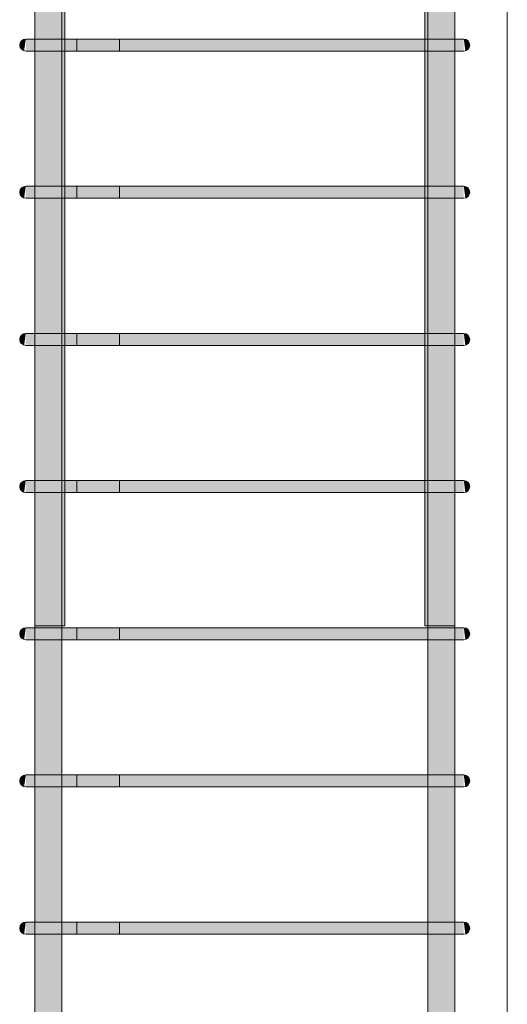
# Model space of a CAD drawing. Header units: millimetres. Extents: x 4307 to 42792, y 1610 to 10025.
# Tile 77 of 256: x 14865 to 15190, y 4568 to 5224. Entities that reach past the tile are written whole.
import ezdxf

# ---------------------------------------------------------------- set-up
doc = ezdxf.new("R2010")
doc.units = ezdxf.units.MM
doc.layers.add('S-COLS', color=52, linetype='Continuous', lineweight=9)
doc.layers.add('S-RBAR', color=171, linetype='Continuous', lineweight=5)

msp = doc.modelspace()

# ---------------------------------------------------------------- hatches: boundary and pattern name
at = {"layer": 'S-RBAR'}
h = msp.add_hatch(color=7, dxfattribs=at)
h.paths.add_polyline_path([(14895.05, 4820), (14895.05, 4908.83), (14893.05, 4908.83), (14893.05, 4820)])
h.paths.add_polyline_path([(14893.05, 4916.83), (14895.05, 4916.83), (14895.05, 5007), (14893.05, 5007), (14893.05, 4946.38)])
h.paths.add_polyline_path([(14893.05, 5015), (14895.05, 5015), (14895.05, 5105.17), (14893.05, 5105.17), (14893.05, 5052.67)])
h.paths.add_polyline_path([(14893.05, 5113.17), (14895.05, 5113.17), (14895.05, 5203.33), (14893.05, 5203.33), (14893.05, 5158.96)])
h.paths.add_polyline_path([(14893.05, 5211.33), (14895.05, 5211.33), (14895.05, 5301.5), (14893.05, 5301.5), (14893.05, 5212.11)])
h.paths.add_polyline_path([(14893.05, 5309.5), (14895.05, 5309.5), (14895.05, 5399.67), (14893.05, 5399.67), (14893.05, 5318.4)])
h.paths.add_polyline_path([(14895.05, 5407.67), (14895.05, 5497.83), (14893.05, 5497.83), (14893.05, 5407.67)])
h.paths.add_polyline_path([(14893.05, 5505.83), (14895.05, 5505.83), (14895.05, 5596), (14893.05, 5596), (14893.05, 5530.98)])
h.paths.add_polyline_path([(14895, 5650), (14894.83, 5648.71), (14894.33, 5647.5), (14893.54, 5646.46), (14892.5, 5645.67), (14890.66, 5645.09), (14890, 5645), (14888.71, 5645.17), (14887.5, 5645.67), (14886.46, 5646.46), (14885.67, 5647.5), (14885.17, 5648.71), (14891.29, 5649.51)])
h.paths.add_polyline_path([(14895.05, 5604), (14895, 5650), (14885, 5650), (14885, 5657.64), (14875.05, 5657.64), (14875.05, 5610), (14893.05, 5610), (14893.05, 5604)])
h.paths.add_polyline_path([(14895, 5679.64), (14895.05, 5679.88), (14895, 5679.88)])
h.paths.add_polyline_path([(14885, 5679.64), (14885, 5807.8), (14875.05, 5807.8), (14875.05, 5679.64)])
h.paths.add_polyline_path([(14895.05, 5832.8), (14895.05, 5916), (14893.05, 5916), (14893.05, 5870), (14875.05, 5870), (14875.05, 5832.8), (14885, 5832.8), (14885.17, 5840), (14895, 5840), (14895, 5832.8)])
h.paths.add_polyline_path([(14895, 5840), (14885.17, 5841.29), (14885.67, 5842.5), (14886.46, 5843.54), (14887.5, 5844.33), (14888.71, 5844.83), (14890.66, 5844.91), (14891.29, 5844.83), (14892.5, 5844.33), (14893.54, 5843.54), (14894.33, 5842.5), (14894.83, 5841.29)])
h.paths.add_polyline_path([(14893.05, 5924), (14895.05, 5924), (14895.05, 6016), (14893.05, 6016), (14893.05, 5956.14)])
h.paths.add_polyline_path([(14893.05, 6024), (14895.05, 6024), (14895.05, 6116), (14893.05, 6116), (14893.05, 6062.43)])
h.paths.add_polyline_path([(14893.05, 6124), (14895.05, 6124), (14895.05, 6216), (14893.05, 6216), (14893.05, 6168.72)])
h.paths.add_polyline_path([(14895.05, 6224), (14895.05, 6316), (14893.05, 6316), (14893.05, 6224)])
h.paths.add_polyline_path([(14893.05, 6324), (14895.05, 6324), (14895.05, 6416), (14893.05, 6416), (14893.05, 6328.16)])
h.paths.add_polyline_path([(14895.05, 6424), (14895.05, 6516), (14893.05, 6516), (14893.05, 6424)])
h.paths.add_polyline_path([(14895.05, 6524), (14895.05, 6616), (14893.05, 6616), (14893.05, 6524)])
h.paths.add_polyline_path([(14895.05, 6624), (14895.05, 6670), (14893.05, 6670), (14893.05, 6624)])
h = msp.add_hatch(color=7, dxfattribs=at)
h.paths.add_polyline_path([(14895.05, 4820), (14895.05, 4908.83), (14893.05, 4908.83), (14893.05, 4820)])
h.paths.add_polyline_path([(14893.05, 4916.83), (14895.05, 4916.83), (14895.05, 5007), (14893.05, 5007), (14893.05, 4946.38)])
h.paths.add_polyline_path([(14893.05, 5015), (14895.05, 5015), (14895.05, 5105.17), (14893.05, 5105.17), (14893.05, 5052.67)])
h.paths.add_polyline_path([(14893.05, 5113.17), (14895.05, 5113.17), (14895.05, 5203.33), (14893.05, 5203.33), (14893.05, 5158.96)])
h.paths.add_polyline_path([(14893.05, 5211.33), (14895.05, 5211.33), (14895.05, 5301.5), (14893.05, 5301.5), (14893.05, 5212.11)])
h.paths.add_polyline_path([(14893.05, 5309.5), (14895.05, 5309.5), (14895.05, 5399.67), (14893.05, 5399.67), (14893.05, 5318.4)])
h.paths.add_polyline_path([(14895.05, 5407.67), (14895.05, 5497.83), (14893.05, 5497.83), (14893.05, 5407.67)])
h.paths.add_polyline_path([(14893.05, 5505.83), (14895.05, 5505.83), (14895.05, 5596), (14893.05, 5596), (14893.05, 5530.98)])
h.paths.add_polyline_path([(14895, 5650), (14894.83, 5648.71), (14894.33, 5647.5), (14893.54, 5646.46), (14892.5, 5645.67), (14890.66, 5645.09), (14890, 5645), (14888.71, 5645.17), (14887.5, 5645.67), (14886.46, 5646.46), (14885.67, 5647.5), (14885.17, 5648.71), (14891.29, 5649.51)])
h.paths.add_polyline_path([(14895.05, 5604), (14895, 5650), (14885, 5650), (14885, 5657.64), (14875.05, 5657.64), (14875.05, 5610), (14893.05, 5610), (14893.05, 5604)])
h.paths.add_polyline_path([(14895, 5679.64), (14895.05, 5679.88), (14895, 5679.88)])
h.paths.add_polyline_path([(14885, 5679.64), (14885, 5807.8), (14875.05, 5807.8), (14875.05, 5679.64)])
h.paths.add_polyline_path([(14895.05, 5832.8), (14895.05, 5916), (14893.05, 5916), (14893.05, 5870), (14875.05, 5870), (14875.05, 5832.8), (14885, 5832.8), (14885.17, 5840), (14895, 5840), (14895, 5832.8)])
h.paths.add_polyline_path([(14895, 5840), (14885.17, 5841.29), (14885.67, 5842.5), (14886.46, 5843.54), (14887.5, 5844.33), (14888.71, 5844.83), (14890.66, 5844.91), (14891.29, 5844.83), (14892.5, 5844.33), (14893.54, 5843.54), (14894.33, 5842.5), (14894.83, 5841.29)])
h.paths.add_polyline_path([(14893.05, 5924), (14895.05, 5924), (14895.05, 6016), (14893.05, 6016), (14893.05, 5956.14)])
h.paths.add_polyline_path([(14893.05, 6024), (14895.05, 6024), (14895.05, 6116), (14893.05, 6116), (14893.05, 6062.43)])
h.paths.add_polyline_path([(14893.05, 6124), (14895.05, 6124), (14895.05, 6216), (14893.05, 6216), (14893.05, 6168.72)])
h.paths.add_polyline_path([(14895.05, 6224), (14895.05, 6316), (14893.05, 6316), (14893.05, 6224)])
h.paths.add_polyline_path([(14893.05, 6324), (14895.05, 6324), (14895.05, 6416), (14893.05, 6416), (14893.05, 6328.16)])
h.paths.add_polyline_path([(14895.05, 6424), (14895.05, 6516), (14893.05, 6516), (14893.05, 6424)])
h.paths.add_polyline_path([(14895.05, 6524), (14895.05, 6616), (14893.05, 6616), (14893.05, 6524)])
h.paths.add_polyline_path([(14895.05, 6624), (14895.05, 6670), (14893.05, 6670), (14893.05, 6624)])
h = msp.add_hatch(color=7, dxfattribs=at)
h.paths.add_polyline_path([(15136.95, 4820), (15136.95, 4908.83), (15134.95, 4908.83), (15134.95, 4820)])
h.paths.add_polyline_path([(15134.95, 4916.83), (15136.95, 4916.83), (15136.95, 5007), (15134.95, 5007), (15134.95, 4946.38)])
h.paths.add_polyline_path([(15136.95, 5015), (15136.95, 5105.17), (15134.95, 5105.17), (15134.95, 5015)])
h.paths.add_polyline_path([(15136.95, 5113.17), (15136.95, 5203.33), (15134.95, 5203.33), (15134.95, 5113.17)])
h.paths.add_polyline_path([(15134.95, 5211.33), (15136.95, 5211.33), (15136.95, 5301.5), (15134.95, 5301.5), (15134.95, 5212.11)])
h.paths.add_polyline_path([(15134.95, 5309.5), (15136.95, 5309.5), (15136.95, 5399.67), (15134.95, 5399.67), (15134.95, 5318.4)])
h.paths.add_polyline_path([(15134.95, 5407.67), (15136.95, 5407.67), (15136.95, 5497.83), (15134.95, 5497.83), (15134.95, 5424.69)])
h.paths.add_polyline_path([(15136.95, 5505.83), (15136.95, 5596), (15134.95, 5596), (15134.95, 5505.83)])
h.paths.add_polyline_path([(15145, 5650), (15144.83, 5648.71), (15144.33, 5647.5), (15143.54, 5646.46), (15142.5, 5645.67), (15141.29, 5645.17), (15140, 5645), (15138.71, 5645.17), (15137.5, 5645.67), (15136.46, 5646.46), (15135.67, 5647.5), (15135.17, 5648.71), (15141.29, 5649.51)])
h.paths.add_polyline_path([(15134.95, 5604), (15136.95, 5604), (15136.95, 5610), (15154.95, 5610), (15154.95, 5657.64), (15145, 5657.64), (15145, 5650), (15135, 5650), (15134.95, 5637.27)])
h.paths.add_polyline_path([(15154.95, 5679.64), (15154.95, 5807.8), (15145, 5807.8), (15145, 5679.64)])
h.paths.add_polyline_path([(15134.95, 5679.64), (15135, 5679.88), (15134.95, 5679.88)])
h.paths.add_polyline_path([(15135, 5832.8), (15135.17, 5840), (15145, 5840), (15145, 5832.8), (15154.95, 5832.8), (15154.95, 5870), (15136.95, 5870), (15136.95, 5916), (15134.95, 5916), (15134.95, 5832.8)])
h.paths.add_polyline_path([(15145, 5840), (15135.17, 5841.29), (15135.67, 5842.5), (15136.46, 5843.54), (15137.5, 5844.33), (15138.71, 5844.83), (15140, 5845), (15141.29, 5844.83), (15142.5, 5844.33), (15143.54, 5843.54), (15144.33, 5842.5), (15144.83, 5841.29)])
h.paths.add_polyline_path([(15134.95, 5924), (15136.95, 5924), (15136.95, 6016), (15134.95, 6016), (15134.95, 5956.14)])
h.paths.add_polyline_path([(15136.95, 6024), (15136.95, 6116), (15134.95, 6116), (15134.95, 6024)])
h.paths.add_polyline_path([(15134.95, 6124), (15136.95, 6124), (15136.95, 6216), (15134.95, 6216), (15134.95, 6168.72)])
h.paths.add_polyline_path([(15136.95, 6224), (15136.95, 6316), (15134.95, 6316), (15134.95, 6224)])
h.paths.add_polyline_path([(15136.95, 6324), (15136.95, 6416), (15134.95, 6416), (15134.95, 6324)])
h.paths.add_polyline_path([(15134.95, 6424), (15136.95, 6424), (15136.95, 6516), (15134.95, 6516), (15134.95, 6434.45)])
h.paths.add_polyline_path([(15134.95, 6524), (15136.95, 6524), (15136.95, 6616), (15134.95, 6616), (15134.95, 6540.74)])
h.paths.add_polyline_path([(15134.95, 6624), (15136.95, 6624), (15136.95, 6670), (15134.95, 6670), (15134.95, 6647.03)])
h = msp.add_hatch(color=7, dxfattribs=at)
h.paths.add_polyline_path([(15136.95, 4820), (15136.95, 4908.83), (15134.95, 4908.83), (15134.95, 4820)])
h.paths.add_polyline_path([(15134.95, 4916.83), (15136.95, 4916.83), (15136.95, 5007), (15134.95, 5007), (15134.95, 4946.38)])
h.paths.add_polyline_path([(15136.95, 5015), (15136.95, 5105.17), (15134.95, 5105.17), (15134.95, 5015)])
h.paths.add_polyline_path([(15136.95, 5113.17), (15136.95, 5203.33), (15134.95, 5203.33), (15134.95, 5113.17)])
h.paths.add_polyline_path([(15134.95, 5211.33), (15136.95, 5211.33), (15136.95, 5301.5), (15134.95, 5301.5), (15134.95, 5212.11)])
h.paths.add_polyline_path([(15134.95, 5309.5), (15136.95, 5309.5), (15136.95, 5399.67), (15134.95, 5399.67), (15134.95, 5318.4)])
h.paths.add_polyline_path([(15134.95, 5407.67), (15136.95, 5407.67), (15136.95, 5497.83), (15134.95, 5497.83), (15134.95, 5424.69)])
h.paths.add_polyline_path([(15136.95, 5505.83), (15136.95, 5596), (15134.95, 5596), (15134.95, 5505.83)])
h.paths.add_polyline_path([(15145, 5650), (15144.83, 5648.71), (15144.33, 5647.5), (15143.54, 5646.46), (15142.5, 5645.67), (15141.29, 5645.17), (15140, 5645), (15138.71, 5645.17), (15137.5, 5645.67), (15136.46, 5646.46), (15135.67, 5647.5), (15135.17, 5648.71), (15141.29, 5649.51)])
h.paths.add_polyline_path([(15134.95, 5604), (15136.95, 5604), (15136.95, 5610), (15154.95, 5610), (15154.95, 5657.64), (15145, 5657.64), (15145, 5650), (15135, 5650), (15134.95, 5637.27)])
h.paths.add_polyline_path([(15154.95, 5679.64), (15154.95, 5807.8), (15145, 5807.8), (15145, 5679.64)])
h.paths.add_polyline_path([(15134.95, 5679.64), (15135, 5679.88), (15134.95, 5679.88)])
h.paths.add_polyline_path([(15135, 5832.8), (15135.17, 5840), (15145, 5840), (15145, 5832.8), (15154.95, 5832.8), (15154.95, 5870), (15136.95, 5870), (15136.95, 5916), (15134.95, 5916), (15134.95, 5832.8)])
h.paths.add_polyline_path([(15145, 5840), (15135.17, 5841.29), (15135.67, 5842.5), (15136.46, 5843.54), (15137.5, 5844.33), (15138.71, 5844.83), (15140, 5845), (15141.29, 5844.83), (15142.5, 5844.33), (15143.54, 5843.54), (15144.33, 5842.5), (15144.83, 5841.29)])
h.paths.add_polyline_path([(15134.95, 5924), (15136.95, 5924), (15136.95, 6016), (15134.95, 6016), (15134.95, 5956.14)])
h.paths.add_polyline_path([(15136.95, 6024), (15136.95, 6116), (15134.95, 6116), (15134.95, 6024)])
h.paths.add_polyline_path([(15134.95, 6124), (15136.95, 6124), (15136.95, 6216), (15134.95, 6216), (15134.95, 6168.72)])
h.paths.add_polyline_path([(15136.95, 6224), (15136.95, 6316), (15134.95, 6316), (15134.95, 6224)])
h.paths.add_polyline_path([(15136.95, 6324), (15136.95, 6416), (15134.95, 6416), (15134.95, 6324)])
h.paths.add_polyline_path([(15134.95, 6424), (15136.95, 6424), (15136.95, 6516), (15134.95, 6516), (15134.95, 6434.45)])
h.paths.add_polyline_path([(15134.95, 6524), (15136.95, 6524), (15136.95, 6616), (15134.95, 6616), (15134.95, 6540.74)])
h.paths.add_polyline_path([(15134.95, 6624), (15136.95, 6624), (15136.95, 6670), (15134.95, 6670), (15134.95, 6647.03)])
h = msp.add_hatch(color=7, dxfattribs=at)
h.paths.add_polyline_path([(14875.05, 2605), (14893.05, 2605), (14892.83, 2651), (14875.05, 2651), (14875.05, 2607.99)])
h.paths.add_polyline_path([(14875.05, 2659), (14893.05, 2659), (14892.83, 2749.17), (14875.05, 2749.17), (14875.05, 2661.13)])
h.paths.add_polyline_path([(14885.17, 2757.17), (14893.05, 2757.17), (14892.83, 2847.33), (14875.05, 2847.33), (14875.05, 2757.17), (14884.85, 2757.17)])
h.paths.add_polyline_path([(14878.1, 2855.33), (14893.05, 2855.33), (14892.83, 2945.5), (14875.05, 2945.5), (14875.05, 2855.33)])
h.paths.add_polyline_path([(14878.1, 2953.5), (14893.05, 2953.5), (14892.83, 3043.67), (14875.05, 3043.67), (14875.05, 2953.5)])
h.paths.add_polyline_path([(14875.05, 3051.67), (14893.05, 3051.67), (14892.83, 3141.83), (14875.05, 3141.83), (14875.05, 3086.29)])
h.paths.add_polyline_path([(14878.1, 3149.83), (14893.05, 3149.83), (14892.83, 3240), (14875.05, 3240), (14875.05, 3149.83)])
h.paths.add_polyline_path([(14889, 3248), (14893.05, 3248), (14892.83, 3338.17), (14875.05, 3338.17), (14875.05, 3248), (14885.17, 3248)])
h.paths.add_polyline_path([(14878.1, 3346.17), (14893.05, 3346.17), (14892.83, 3436.33), (14875.05, 3436.33), (14875.05, 3346.17)])
h.paths.add_polyline_path([(14878.1, 3444.33), (14893.05, 3444.33), (14892.83, 3534.5), (14875.05, 3534.5), (14875.05, 3444.33)])
h.paths.add_polyline_path([(14885.17, 3542.5), (14893.05, 3542.5), (14892.83, 3632.67), (14875.05, 3632.67), (14875.05, 3542.5), (14884.85, 3542.5)])
h.paths.add_polyline_path([(14878.1, 3640.67), (14893.05, 3640.67), (14892.83, 3730.83), (14875.05, 3730.83), (14875.05, 3640.67)])
h.paths.add_polyline_path([(14885.17, 3738.83), (14893.05, 3738.83), (14892.83, 3829), (14875.05, 3829), (14875.05, 3738.83), (14884.85, 3738.83)])
h.paths.add_polyline_path([(14889, 3837), (14893.05, 3837), (14892.83, 3927.17), (14875.05, 3927.17), (14875.05, 3837), (14885.17, 3837)])
h.paths.add_polyline_path([(14878.1, 3935.17), (14893.05, 3935.17), (14892.83, 4025.33), (14875.05, 4025.33), (14875.05, 3935.17)])
h.paths.add_polyline_path([(14878.1, 4033.33), (14893.05, 4033.33), (14892.83, 4123.5), (14875.05, 4123.5), (14875.05, 4033.33)])
h.paths.add_polyline_path([(14892.83, 4131.5), (14893.05, 4131.5), (14892.83, 4221.67), (14875.05, 4221.67), (14875.05, 4131.5), (14890.66, 4131.5)])
h.paths.add_polyline_path([(14875.05, 4229.67), (14893.05, 4229.67), (14892.83, 4319.83), (14875.05, 4319.83), (14875.05, 4255.49)])
h.paths.add_polyline_path([(14878.1, 4327.83), (14893.05, 4327.83), (14892.83, 4418), (14875.05, 4418), (14875.05, 4327.83)])
h.paths.add_polyline_path([(14878.1, 4426), (14893.05, 4426), (14892.83, 4516.17), (14875.05, 4516.17), (14875.05, 4426)])
h.paths.add_polyline_path([(14885.17, 4524.17), (14893.05, 4524.17), (14892.83, 4614.33), (14875.05, 4614.33), (14875.05, 4524.17), (14884.85, 4524.17)])
h.paths.add_polyline_path([(14878.1, 4622.33), (14893.05, 4622.33), (14892.83, 4712.5), (14875.05, 4712.5), (14875.05, 4622.33)])
h.paths.add_polyline_path([(14875.05, 4720.5), (14893.05, 4720.5), (14892.83, 4810.67), (14875.05, 4810.67), (14875.05, 4733.8)])
h.paths.add_polyline_path([(14878.1, 4818.67), (14893.05, 4818.67), (14892.83, 4908.83), (14875.05, 4908.83), (14875.05, 4818.67)])
h.paths.add_polyline_path([(14878.1, 4916.83), (14893.05, 4916.83), (14892.83, 5007), (14875.05, 5007), (14875.05, 4916.83)])
h.paths.add_polyline_path([(14885.17, 5015), (14893.05, 5015), (14892.83, 5105.17), (14875.05, 5105.17), (14875.05, 5015), (14884.85, 5015)])
h.paths.add_polyline_path([(14885.17, 5113.17), (14893.05, 5113.17), (14892.83, 5203.33), (14875.05, 5203.33), (14875.05, 5113.17), (14884.85, 5113.17)])
h.paths.add_polyline_path([(14889, 5211.33), (14893.05, 5211.33), (14892.83, 5301.5), (14875.05, 5301.5), (14875.05, 5211.33), (14885.17, 5211.33)])
h.paths.add_polyline_path([(14875.05, 5309.5), (14893.05, 5309.5), (14892.83, 5399.67), (14875.05, 5399.67), (14875.05, 5318.4)])
h.paths.add_polyline_path([(14875.05, 5407.67), (14893.05, 5407.67), (14892.83, 5497.83), (14875.05, 5497.83), (14875.05, 5424.69)])
h.paths.add_polyline_path([(14885.17, 5505.83), (14893.05, 5505.83), (14892.83, 5596), (14875.05, 5596), (14875.05, 5505.83), (14884.85, 5505.83)])
h.paths.add_polyline_path([(14885.17, 5604), (14893.05, 5604), (14892.83, 5610), (14875.05, 5610), (14875.05, 5604), (14884.85, 5604)])
h = msp.add_hatch(color=7, dxfattribs=at)
h.paths.add_polyline_path([(15148.65, 2605), (15154.95, 2605), (15154.95, 2651), (15136.95, 2651), (15136.95, 2605), (15144.83, 2605)])
h.paths.add_polyline_path([(15136.95, 2659), (15154.95, 2659), (15154.95, 2749.17), (15136.95, 2749.17), (15136.95, 2661.13)])
h.paths.add_polyline_path([(15151.9, 2757.17), (15154.95, 2757.17), (15154.95, 2847.33), (15136.95, 2847.33), (15136.95, 2757.17), (15148.65, 2757.17)])
h.paths.add_polyline_path([(15151.9, 2855.33), (15154.95, 2855.33), (15154.95, 2945.5), (15136.95, 2945.5), (15136.95, 2855.33), (15148.65, 2855.33)])
h.paths.add_polyline_path([(15151.9, 2953.5), (15154.95, 2953.5), (15154.95, 3043.67), (15136.95, 3043.67), (15136.95, 2953.5), (15148.65, 2953.5)])
h.paths.add_polyline_path([(15151.9, 3051.67), (15154.95, 3051.67), (15154.95, 3141.83), (15136.95, 3141.83), (15136.95, 3051.67), (15148.65, 3051.67)])
h.paths.add_polyline_path([(15151.9, 3149.83), (15154.95, 3149.83), (15154.95, 3240), (15136.95, 3240), (15136.95, 3149.83), (15148.65, 3149.83)])
h.paths.add_polyline_path([(15136.95, 3248), (15154.95, 3248), (15154.95, 3338.17), (15136.95, 3338.17), (15136.95, 3298.88)])
h.paths.add_polyline_path([(15151.9, 3346.17), (15154.95, 3346.17), (15154.95, 3436.33), (15136.95, 3436.33), (15136.95, 3346.17), (15148.65, 3346.17)])
h.paths.add_polyline_path([(15151.9, 3444.33), (15154.95, 3444.33), (15154.95, 3534.5), (15136.95, 3534.5), (15136.95, 3444.33), (15148.65, 3444.33)])
h.paths.add_polyline_path([(15151.9, 3542.5), (15154.95, 3542.5), (15154.95, 3632.67), (15136.95, 3632.67), (15136.95, 3542.5), (15148.65, 3542.5)])
h.paths.add_polyline_path([(15151.9, 3640.67), (15154.95, 3640.67), (15154.95, 3730.83), (15136.95, 3730.83), (15136.95, 3640.67), (15148.65, 3640.67)])
h.paths.add_polyline_path([(15151.9, 3738.83), (15154.95, 3738.83), (15154.95, 3829), (15136.95, 3829), (15136.95, 3738.83), (15148.65, 3738.83)])
h.paths.add_polyline_path([(15141, 3837), (15154.95, 3837), (15154.95, 3927.17), (15136.95, 3927.17), (15136.95, 3837)])
h.paths.add_polyline_path([(15151.9, 3935.17), (15154.95, 3935.17), (15154.95, 4025.33), (15136.95, 4025.33), (15136.95, 3935.17), (15148.65, 3935.17)])
h.paths.add_polyline_path([(15151.9, 4033.33), (15154.95, 4033.33), (15154.95, 4123.5), (15136.95, 4123.5), (15136.95, 4033.33), (15148.65, 4033.33)])
h.paths.add_polyline_path([(15148.65, 4131.5), (15154.95, 4131.5), (15154.95, 4221.67), (15136.95, 4221.67), (15136.95, 4131.5), (15144.83, 4131.5)])
h.paths.add_polyline_path([(15151.9, 4229.67), (15154.95, 4229.67), (15154.95, 4319.83), (15136.95, 4319.83), (15136.95, 4229.67), (15148.65, 4229.67)])
h.paths.add_polyline_path([(15151.9, 4327.83), (15154.95, 4327.83), (15154.95, 4418), (15136.95, 4418), (15136.95, 4327.83), (15148.65, 4327.83)])
h.paths.add_polyline_path([(15151.9, 4426), (15154.95, 4426), (15154.95, 4516.17), (15136.95, 4516.17), (15136.95, 4426), (15148.65, 4426)])
h.paths.add_polyline_path([(15136.95, 4524.17), (15154.95, 4524.17), (15154.95, 4614.33), (15136.95, 4614.33), (15136.95, 4574.36)])
h.paths.add_polyline_path([(15151.9, 4622.33), (15154.95, 4622.33), (15154.95, 4712.5), (15136.95, 4712.5), (15136.95, 4622.33), (15148.65, 4622.33)])
h.paths.add_polyline_path([(15151.9, 4720.5), (15154.95, 4720.5), (15154.95, 4810.67), (15136.95, 4810.67), (15136.95, 4720.5), (15148.65, 4720.5)])
h.paths.add_polyline_path([(15151.9, 4818.67), (15154.95, 4818.67), (15154.95, 4908.83), (15136.95, 4908.83), (15136.95, 4818.67), (15148.65, 4818.67)])
h.paths.add_polyline_path([(15151.9, 4916.83), (15154.95, 4916.83), (15154.95, 5007), (15136.95, 5007), (15136.95, 4916.83), (15148.65, 4916.83)])
h.paths.add_polyline_path([(15151.9, 5015), (15154.95, 5015), (15154.95, 5105.17), (15136.95, 5105.17), (15136.95, 5015), (15148.65, 5015)])
h.paths.add_polyline_path([(15136.95, 5113.17), (15154.95, 5113.17), (15154.95, 5203.33), (15136.95, 5203.33), (15136.95, 5158.96)])
h.paths.add_polyline_path([(15151.9, 5211.33), (15154.95, 5211.33), (15154.95, 5301.5), (15136.95, 5301.5), (15136.95, 5211.33), (15148.65, 5211.33)])
h.paths.add_polyline_path([(15151.9, 5309.5), (15154.95, 5309.5), (15154.95, 5399.67), (15136.95, 5399.67), (15136.95, 5309.5), (15148.65, 5309.5)])
h.paths.add_polyline_path([(15151.9, 5407.67), (15154.95, 5407.67), (15154.95, 5497.83), (15136.95, 5497.83), (15136.95, 5407.67), (15148.65, 5407.67)])
h.paths.add_polyline_path([(15151.9, 5505.83), (15154.95, 5505.83), (15154.95, 5596), (15136.95, 5596), (15136.95, 5505.83), (15148.65, 5505.83)])
h.paths.add_polyline_path([(15144.83, 5604), (15154.95, 5604), (15154.95, 5610), (15136.95, 5610), (15136.95, 5604), (15141, 5604)])
for points in [[(14867.96, 5203.47), (14869, 5211.33), (14867, 5210.8), (14865.54, 5209.33), (14865, 5207.33), (14865.54, 5205.33), (14867, 5203.87)], [(14867.96, 5203.47), (14869, 5211.33), (14867, 5210.8), (14865.54, 5209.33), (14865, 5207.33), (14865.54, 5205.33), (14867, 5203.87)], [(14869.76, 5203.33), (14889, 5203.33), (14889, 5211.33), (14869, 5211.33), (14869, 5203.33)], [(15126.26, 5203.33), (15141, 5203.33), (15141, 5211.33), (14889, 5211.33), (14889, 5203.33), (15086.99, 5203.33)], [(15157.31, 5203.33), (15161, 5203.47), (15161, 5211.33), (15141, 5211.33), (15141, 5203.33), (15155.14, 5203.33)], [(15162.04, 5203.47), (15163, 5203.87), (15164.46, 5205.33), (15165, 5207.33), (15164.46, 5209.33), (15163, 5210.8), (15161, 5211.33), (15161.66, 5206.3)], [(14867.96, 5105.3), (14869, 5113.17), (14867, 5112.63), (14865.54, 5111.17), (14865, 5109.17), (14865.54, 5107.17), (14867, 5105.7)], [(14867.96, 5105.3), (14869, 5113.17), (14867, 5112.63), (14865.54, 5111.17), (14865, 5109.17), (14865.54, 5107.17), (14867, 5105.7)], [(14869.76, 5105.17), (14889, 5105.17), (14889, 5113.17), (14869, 5113.17), (14869, 5105.17)], [(14929.93, 5105.17), (15141, 5105.17), (15141, 5113.17), (14889, 5113.17), (14889, 5105.17), (14890.66, 5105.17)], [(15157.31, 5105.17), (15161, 5105.3), (15161, 5113.17), (15141, 5113.17), (15141, 5105.17), (15155.14, 5105.17)], [(15162.04, 5105.3), (15163.11, 5105.81), (15164.46, 5107.17), (15165, 5109.17), (15164.46, 5111.17), (15163, 5112.63), (15161, 5113.17), (15161.97, 5105.81)], [(14867.96, 5007.14), (14869, 5015), (14867, 5014.46), (14865.54, 5013), (14865, 5011), (14865.54, 5009), (14867, 5007.54)], [(14867.96, 5007.14), (14869, 5015), (14867, 5014.46), (14865.54, 5013), (14865, 5011), (14865.54, 5009), (14867, 5007.54)], [(14869.76, 5007), (14889, 5007), (14889, 5015), (14869, 5015), (14869, 5007)], [(15126.26, 5007), (15141, 5007), (15141, 5015), (14889, 5015), (14889, 5007), (15086.99, 5007)], [(15157.31, 5007), (15161, 5007.14), (15161, 5015), (15141, 5015), (15141, 5007), (15155.14, 5007)], [(15162.04, 5007.14), (15163, 5007.54), (15164.46, 5009), (15165, 5011), (15164.46, 5013), (15163, 5014.46), (15161, 5015), (15161.66, 5009.96)], [(14867.96, 4908.97), (14869, 4916.83), (14867, 4916.3), (14865.54, 4914.83), (14865, 4912.83), (14865.54, 4910.83), (14867, 4909.37)], [(14867.96, 4908.97), (14869, 4916.83), (14867, 4916.3), (14865.54, 4914.83), (14865, 4912.83), (14865.54, 4910.83), (14867, 4909.37)], [(14885.17, 4908.83), (14889, 4908.83), (14889, 4916.83), (14869, 4916.83), (14869, 4908.83), (14884.85, 4908.83)], [(15126.26, 4908.83), (15141, 4908.83), (15141, 4916.83), (14889, 4916.83), (14889, 4908.83), (15086.99, 4908.83)], [(15159.48, 4908.83), (15161, 4908.97), (15161, 4916.83), (15141, 4916.83), (15141, 4908.83), (15157.31, 4908.83)], [(15162.04, 4908.97), (15163, 4909.37), (15164.46, 4910.83), (15165, 4912.83), (15164.46, 4914.83), (15163, 4916.3), (15161, 4916.83), (15161.66, 4911.8)], [(14867.96, 4810.8), (14869, 4818.67), (14867, 4818.13), (14865.54, 4816.67), (14865, 4814.67), (14865.54, 4812.67), (14867, 4811.2)], [(14867.96, 4810.8), (14869, 4818.67), (14867, 4818.13), (14865.54, 4816.67), (14865, 4814.67), (14865.54, 4812.67), (14867, 4811.2)], [(14885.17, 4810.67), (14889, 4810.67), (14889, 4818.67), (14869, 4818.67), (14869, 4810.67), (14884.85, 4810.67)], [(15126.26, 4810.67), (15141, 4810.67), (15141, 4818.67), (14889, 4818.67), (14889, 4810.67), (15086.99, 4810.67)], [(15159.48, 4810.67), (15161, 4810.8), (15161, 4818.67), (15141, 4818.67), (15141, 4810.67), (15157.31, 4810.67)], [(15162.04, 4810.8), (15163, 4811.2), (15164.46, 4812.67), (15165, 4814.67), (15164.46, 4816.67), (15163, 4818.13), (15161, 4818.67), (15161.66, 4813.63)], [(14867.96, 4712.64), (14869, 4720.5), (14867, 4719.96), (14865.54, 4718.5), (14865, 4716.5), (14865.54, 4714.5), (14867, 4713.04)], [(14867.96, 4712.64), (14869, 4720.5), (14867, 4719.96), (14865.54, 4718.5), (14865, 4716.5), (14865.54, 4714.5), (14867, 4713.04)], [(14874.86, 4712.5), (14889, 4712.5), (14889, 4720.5), (14869, 4720.5), (14869, 4712.5), (14872.69, 4712.5)], [(15086.99, 4712.5), (15141, 4712.5), (15141, 4720.5), (14889, 4720.5), (14889, 4712.5), (14929.93, 4712.5)], [(15159.48, 4712.5), (15161, 4712.64), (15161, 4720.5), (15141, 4720.5), (15141, 4712.5), (15157.31, 4712.5)], [(15162.04, 4712.64), (15163, 4713.04), (15164.46, 4714.5), (15165, 4716.5), (15164.46, 4718.5), (15163, 4719.96), (15161, 4720.5), (15161.66, 4715.46)], [(14867.96, 4614.47), (14869, 4622.33), (14867, 4621.8), (14865.54, 4620.33), (14865, 4618.33), (14865.54, 4616.33), (14867, 4614.87)], [(14867.96, 4614.47), (14869, 4622.33), (14867, 4621.8), (14865.54, 4620.33), (14865, 4618.33), (14865.54, 4616.33), (14867, 4614.87)], [(14885.17, 4614.33), (14889, 4614.33), (14889, 4622.33), (14869, 4622.33), (14869, 4614.33), (14884.85, 4614.33)], [(15126.26, 4614.33), (15141, 4614.33), (15141, 4622.33), (14889, 4622.33), (14889, 4614.33), (15086.99, 4614.33)], [(15159.48, 4614.33), (15161, 4614.47), (15161, 4622.33), (15141, 4622.33), (15141, 4614.33), (15157.31, 4614.33)], [(15162.04, 4614.47), (15163, 4614.87), (15164.46, 4616.33), (15165, 4618.33), (15164.46, 4620.33), (15163, 4621.8), (15161, 4622.33), (15161.66, 4617.3)]]:
    msp.add_hatch(color=7, dxfattribs=at).paths.add_polyline_path(points)

# ---------------------------------------------------------------- linework, layer by layer
at = {"layer": 'S-COLS'}
for p, q in [((15190, 5620), (15190, 2605)), ((15190, 2605), (15190, 5620))]:
    msp.add_line(p, q, dxfattribs=at)
at = {"layer": 'S-RBAR'}
for p, q in [((14875.05, 4820), (14875.05, 6670)), ((14875.05, 4820), (14875.05, 6670)), ((14875.05, 4820), (14875.05, 6670)), ((14875.05, 4820), (14875.05, 6670)), ((14895.05, 4820), (14895.05, 6670)), ((14895.05, 4820), (14895.05, 6670)), ((14895.05, 4820), (14895.05, 6670)), ((14895.05, 4820), (14895.05, 6670)), ((15134.95, 4820), (15134.95, 6670)), ((15134.95, 4820), (15134.95, 6670)), ((15134.95, 4820), (15134.95, 6670)), ((15134.95, 4820), (15134.95, 6670)), ((15154.95, 4820), (15154.95, 6670)), ((15154.95, 4820), (15154.95, 6670)), ((15154.95, 4820), (15154.95, 6670)), ((15154.95, 4820), (15154.95, 6670)), ((14875.05, 2605), (14875.05, 5610)), ((14875.05, 2605), (14875.05, 5610)), ((14893.05, 2605), (14893.05, 5610)), ((14893.05, 2605), (14893.05, 5610)), ((15136.95, 2605), (15136.95, 5610)), ((15136.95, 2605), (15136.95, 5610)), ((15154.95, 2605), (15154.95, 5610)), ((15154.95, 2605), (15154.95, 5610)), ((14874.86, 5211.33), (14869, 5211.33)), ((14889, 5211.33), (14869, 5211.33)), ((14889, 5211.33), (14869, 5211.33)), ((14903.14, 5211.33), (14869, 5211.33)), ((14903.14, 5211.33), (14874.86, 5211.33)), ((14889, 5211.33), (15141, 5211.33)), ((15141, 5211.33), (14889, 5211.33)), ((14903.14, 5211.33), (14903.14, 5203.33)), ((14903.14, 5211.33), (14931.43, 5211.33)), ((14931.43, 5203.33), (14931.43, 5211.33)), ((15161, 5211.33), (15141, 5211.33)), ((15161, 5211.33), (15141, 5211.33)), ((14874.86, 5203.33), (14869, 5203.33)), ((14889, 5203.33), (14869, 5203.33)), ((14903.14, 5203.33), (14869, 5203.33)), ((14903.14, 5203.33), (14874.86, 5203.33)), ((14889, 5203.33), (14874.86, 5203.33)), ((14889, 5203.33), (15141, 5203.33)), ((15141, 5203.33), (14889, 5203.33)), ((14903.14, 5203.33), (14931.43, 5203.33)), ((15161, 5203.33), (15141, 5203.33)), ((15161, 5203.33), (15141, 5203.33)), ((14874.86, 5113.17), (14869, 5113.17)), ((14889, 5113.17), (14869, 5113.17)), ((14889, 5113.17), (14869, 5113.17)), ((14903.14, 5113.17), (14869, 5113.17)), ((14903.14, 5113.17), (14874.86, 5113.17)), ((14889, 5113.17), (15141, 5113.17)), ((15141, 5113.17), (14889, 5113.17)), ((14903.14, 5113.17), (14903.14, 5105.17)), ((14903.14, 5113.17), (14931.43, 5113.17)), ((14931.43, 5105.17), (14931.43, 5113.17)), ((15161, 5113.17), (15141, 5113.17)), ((15161, 5113.17), (15141, 5113.17)), ((14874.86, 5105.17), (14869, 5105.17)), ((14889, 5105.17), (14869, 5105.17)), ((14903.14, 5105.17), (14869, 5105.17)), ((14903.14, 5105.17), (14874.86, 5105.17)), ((14889, 5105.17), (14874.86, 5105.17)), ((14889, 5105.17), (15141, 5105.17)), ((15141, 5105.17), (14889, 5105.17)), ((14903.14, 5105.17), (14931.43, 5105.17)), ((15161, 5105.17), (15141, 5105.17)), ((15161, 5105.17), (15141, 5105.17)), ((14874.86, 5015), (14869, 5015)), ((14889, 5015), (14869, 5015)), ((14889, 5015), (14869, 5015)), ((14903.14, 5015), (14869, 5015)), ((14903.14, 5015), (14874.86, 5015)), ((14889, 5015), (15141, 5015)), ((15141, 5015), (14889, 5015)), ((14903.14, 5015), (14903.14, 5007)), ((14903.14, 5015), (14931.43, 5015)), ((14931.43, 5007), (14931.43, 5015)), ((15161, 5015), (15141, 5015)), ((15161, 5015), (15141, 5015)), ((14874.86, 5007), (14869, 5007)), ((14889, 5007), (14869, 5007)), ((14903.14, 5007), (14869, 5007)), ((14903.14, 5007), (14874.86, 5007)), ((14889, 5007), (14874.86, 5007)), ((14889, 5007), (15141, 5007)), ((15141, 5007), (14889, 5007)), ((14903.14, 5007), (14931.43, 5007)), ((15161, 5007), (15141, 5007)), ((15161, 5007), (15141, 5007)), ((14874.86, 4916.83), (14869, 4916.83)), ((14889, 4916.83), (14869, 4916.83)), ((14889, 4916.83), (14869, 4916.83)), ((14903.14, 4916.83), (14869, 4916.83)), ((14903.14, 4916.83), (14874.86, 4916.83)), ((14889, 4916.83), (15141, 4916.83)), ((15141, 4916.83), (14889, 4916.83)), ((14903.14, 4916.83), (14903.14, 4908.83)), ((14903.14, 4916.83), (14931.43, 4916.83)), ((14931.43, 4908.83), (14931.43, 4916.83)), ((15161, 4916.83), (15141, 4916.83)), ((15161, 4916.83), (15141, 4916.83)), ((14874.86, 4908.83), (14869, 4908.83)), ((14889, 4908.83), (14869, 4908.83)), ((14903.14, 4908.83), (14869, 4908.83)), ((14903.14, 4908.83), (14874.86, 4908.83)), ((14889, 4908.83), (14874.86, 4908.83)), ((14889, 4908.83), (15141, 4908.83)), ((15141, 4908.83), (14889, 4908.83)), ((14903.14, 4908.83), (14931.43, 4908.83)), ((15161, 4908.83), (15141, 4908.83)), ((15161, 4908.83), (15141, 4908.83)), ((14874.86, 4818.67), (14869, 4818.67)), ((14889, 4818.67), (14869, 4818.67)), ((14889, 4818.67), (14869, 4818.67)), ((14903.14, 4818.67), (14869, 4818.67)), ((14903.14, 4818.67), (14874.86, 4818.67)), ((14895.05, 4820), (14875.05, 4820)), ((14895.05, 4820), (14875.05, 4820)), ((14895.05, 4820), (14875.05, 4820)), ((14895.05, 4820), (14875.05, 4820)), ((14889, 4818.67), (15141, 4818.67)), ((15141, 4818.67), (14889, 4818.67)), ((14903.14, 4818.67), (14903.14, 4810.67)), ((14903.14, 4818.67), (14931.43, 4818.67)), ((14931.43, 4810.67), (14931.43, 4818.67)), ((15154.95, 4820), (15134.95, 4820)), ((15154.95, 4820), (15134.95, 4820)), ((15154.95, 4820), (15134.95, 4820)), ((15154.95, 4820), (15134.95, 4820)), ((15161, 4818.67), (15141, 4818.67)), ((15161, 4818.67), (15141, 4818.67)), ((14874.86, 4810.67), (14869, 4810.67)), ((14889, 4810.67), (14869, 4810.67)), ((14903.14, 4810.67), (14869, 4810.67)), ((14903.14, 4810.67), (14874.86, 4810.67)), ((14889, 4810.67), (14874.86, 4810.67)), ((14889, 4810.67), (15141, 4810.67)), ((15141, 4810.67), (14889, 4810.67)), ((14903.14, 4810.67), (14931.43, 4810.67)), ((15161, 4810.67), (15141, 4810.67)), ((15161, 4810.67), (15141, 4810.67)), ((14874.86, 4720.5), (14869, 4720.5)), ((14889, 4720.5), (14869, 4720.5)), ((14889, 4720.5), (14869, 4720.5)), ((14903.14, 4720.5), (14869, 4720.5)), ((14903.14, 4720.5), (14874.86, 4720.5)), ((14889, 4720.5), (15141, 4720.5)), ((15141, 4720.5), (14889, 4720.5)), ((14903.14, 4720.5), (14903.14, 4712.5)), ((14903.14, 4720.5), (14931.43, 4720.5)), ((14931.43, 4712.5), (14931.43, 4720.5)), ((15161, 4720.5), (15141, 4720.5)), ((15161, 4720.5), (15141, 4720.5)), ((14874.86, 4712.5), (14869, 4712.5)), ((14889, 4712.5), (14869, 4712.5)), ((14903.14, 4712.5), (14869, 4712.5)), ((14903.14, 4712.5), (14874.86, 4712.5)), ((14889, 4712.5), (14874.86, 4712.5)), ((14889, 4712.5), (15141, 4712.5)), ((15141, 4712.5), (14889, 4712.5)), ((14903.14, 4712.5), (14931.43, 4712.5)), ((15161, 4712.5), (15141, 4712.5)), ((15161, 4712.5), (15141, 4712.5)), ((14874.86, 4622.33), (14869, 4622.33)), ((14889, 4622.33), (14869, 4622.33)), ((14889, 4622.33), (14869, 4622.33)), ((14903.14, 4622.33), (14869, 4622.33)), ((14903.14, 4622.33), (14874.86, 4622.33)), ((14889, 4622.33), (15141, 4622.33)), ((15141, 4622.33), (14889, 4622.33)), ((14903.14, 4622.33), (14903.14, 4614.33)), ((14903.14, 4622.33), (14931.43, 4622.33)), ((14931.43, 4614.33), (14931.43, 4622.33)), ((15161, 4622.33), (15141, 4622.33)), ((15161, 4622.33), (15141, 4622.33)), ((14874.86, 4614.33), (14869, 4614.33)), ((14889, 4614.33), (14869, 4614.33)), ((14903.14, 4614.33), (14869, 4614.33)), ((14903.14, 4614.33), (14874.86, 4614.33)), ((14889, 4614.33), (14874.86, 4614.33)), ((14889, 4614.33), (15141, 4614.33)), ((15141, 4614.33), (14889, 4614.33)), ((14903.14, 4614.33), (14931.43, 4614.33)), ((15161, 4614.33), (15141, 4614.33)), ((15161, 4614.33), (15141, 4614.33))]:
    msp.add_line(p, q, dxfattribs=at)
for centre, start, end in [((14869, 5207.33), 90, 270), ((14869, 5207.33), 90, 270), ((14869, 5207.33), 90, 270), ((15161, 5207.33), 270, 90), ((15161, 5207.33), 270, 90), ((14869, 5109.17), 90, 270), ((14869, 5109.17), 90, 270), ((14869, 5109.17), 90, 270), ((15161, 5109.17), 270, 90), ((15161, 5109.17), 270, 90), ((14869, 5011), 90, 270), ((14869, 5011), 90, 270), ((14869, 5011), 90, 270), ((15161, 5011), 270, 90), ((15161, 5011), 270, 90), ((14869, 4912.83), 90, 270), ((14869, 4912.83), 90, 270), ((14869, 4912.83), 90, 270), ((15161, 4912.83), 270, 90), ((15161, 4912.83), 270, 90), ((14869, 4814.67), 90, 270), ((14869, 4814.67), 90, 270), ((14869, 4814.67), 90, 270), ((15161, 4814.67), 270, 90), ((15161, 4814.67), 270, 90), ((14869, 4716.5), 90, 270), ((14869, 4716.5), 90, 270), ((14869, 4716.5), 90, 270), ((15161, 4716.5), 270, 90), ((15161, 4716.5), 270, 90), ((14869, 4618.33), 90, 270), ((14869, 4618.33), 90, 270), ((14869, 4618.33), 90, 270), ((15161, 4618.33), 270, 90), ((15161, 4618.33), 270, 90)]:
    msp.add_arc(centre, 4, start, end, dxfattribs=at)

doc.saveas('drawing.dxf')
